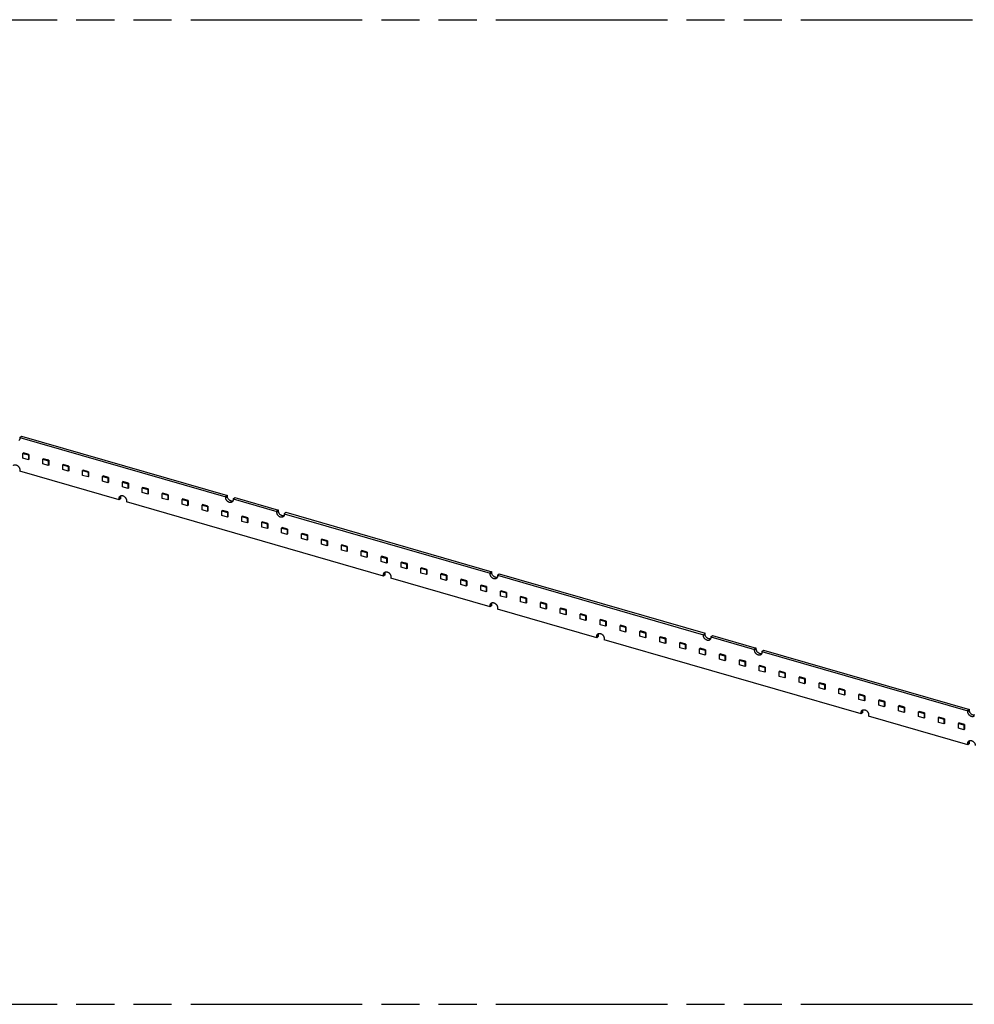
# Model space of a CAD drawing. Header units: millimetres. Extents: x 0 to 210, y 0 to 297.
# Tile 32 of 52: x 88 to 136, y 208 to 258. Entities that reach past the tile are written whole.
import ezdxf

# ---------------------------------------------------------------- set-up
doc = ezdxf.new("R2010")
doc.units = ezdxf.units.MM
doc.header["$LTSCALE"] = 19.36
doc.linetypes.add('PHANTOM', pattern=[0.8, 0.45, -0.05, 0.1, -0.05, 0.1, -0.05])
doc.layers.get('0').update_dxf_attribs({"linetype": 'CONTINUOUS'})
doc.layers.add('DEFAULT_3', color=7, linetype='PHANTOM')

msp = doc.modelspace()

# ---------------------------------------------------------------- linework, layer by layer
at = {"color": 7, "linetype": 'Continuous'}
for p, q in [((87.91907, 236.4677), (88.00157, 236.53914)), ((88.00157, 236.53914), (98.45448, 233.52165)), ((87.91907, 236.4677), (87.91907, 236.4244)), ((87.91907, 236.4677), (98.37198, 233.4502)), ((88.10102, 235.67905), (88.07502, 235.65654)), ((88.07502, 235.41405), (88.07502, 235.65654)), ((88.07502, 235.65654), (88.35215, 235.57654)), ((88.37815, 235.59905), (88.10102, 235.67905)), ((88.37815, 235.59905), (88.35215, 235.57654)), ((88.35215, 235.57654), (88.35215, 235.33405)), ((88.37815, 235.59905), (88.37815, 235.35657)), ((88.35215, 235.33405), (88.07502, 235.41405)), ((88.37815, 235.35657), (88.35215, 235.33405)), ((89.11138, 235.38739), (89.08538, 235.36487)), ((89.08538, 235.12238), (89.08538, 235.36487)), ((89.08538, 235.36487), (89.36251, 235.28487)), ((89.36251, 235.04238), (89.08538, 235.12238)), ((89.38851, 235.30739), (89.11138, 235.38739)), ((89.38851, 235.30739), (89.36251, 235.28487)), ((89.36251, 235.28487), (89.36251, 235.04238)), ((89.38851, 235.0649), (89.36251, 235.04238)), ((89.38851, 235.30739), (89.38851, 235.0649)), ((90.12174, 235.09572), (90.09574, 235.0732)), ((90.09574, 234.83072), (90.09574, 235.0732)), ((90.09574, 235.0732), (90.37287, 234.9932)), ((90.39887, 235.01572), (90.12174, 235.09572)), ((90.39887, 235.01572), (90.37287, 234.9932)), ((90.39887, 235.01572), (90.39887, 234.77323)), ((87.91907, 234.83091), (87.91907, 234.75297)), ((92.95932, 233.29797), (87.91907, 234.75297)), ((90.37287, 234.75072), (90.09574, 234.83072)), ((90.37287, 234.9932), (90.37287, 234.75072)), ((90.39887, 234.77323), (90.37287, 234.75072)), ((91.13211, 234.80405), (91.10611, 234.78154)), ((91.10611, 234.53905), (91.10611, 234.78154)), ((91.10611, 234.78154), (91.38324, 234.70154)), ((91.38324, 234.45905), (91.10611, 234.53905)), ((91.40924, 234.72405), (91.13211, 234.80405)), ((91.40924, 234.72405), (91.38324, 234.70154)), ((91.38324, 234.70154), (91.38324, 234.45905)), ((91.40924, 234.72405), (91.40924, 234.48157)), ((92.14247, 234.51239), (92.11647, 234.48987)), ((92.4196, 234.43239), (92.14247, 234.51239)), ((91.40924, 234.48157), (91.38324, 234.45905)), ((92.11647, 234.24738), (92.11647, 234.48987)), ((92.11647, 234.48987), (92.3936, 234.40987)), ((92.3936, 234.16738), (92.11647, 234.24738)), ((92.4196, 234.43239), (92.3936, 234.40987)), ((92.3936, 234.40987), (92.3936, 234.16738)), ((92.4196, 234.1899), (92.3936, 234.16738)), ((92.4196, 234.43239), (92.4196, 234.1899)), ((93.15283, 234.22072), (93.12683, 234.1982)), ((93.12683, 233.95572), (93.12683, 234.1982)), ((93.12683, 234.1982), (93.40396, 234.1182)), ((93.42996, 234.14072), (93.15283, 234.22072)), ((93.42996, 234.14072), (93.40396, 234.1182)), ((93.40396, 234.1182), (93.40396, 233.87572)), ((93.42996, 234.14072), (93.42996, 233.89823)), ((93.40396, 233.87572), (93.12683, 233.95572)), ((93.42996, 233.89823), (93.40396, 233.87572)), ((94.1632, 233.92905), (94.1372, 233.90654)), ((94.1372, 233.66405), (94.1372, 233.90654)), ((94.1372, 233.90654), (94.41433, 233.82654)), ((94.41433, 233.58405), (94.1372, 233.66405)), ((94.44033, 233.84905), (94.1632, 233.92905)), ((94.44033, 233.84905), (94.41433, 233.82654)), ((94.41433, 233.82654), (94.41433, 233.58405)), ((94.44033, 233.60657), (94.41433, 233.58405)), ((94.44033, 233.84905), (94.44033, 233.60657)), ((95.17356, 233.63739), (95.14756, 233.61487)), ((95.14756, 233.37238), (95.14756, 233.61487)), ((95.14756, 233.61487), (95.42469, 233.53487)), ((95.45069, 233.55739), (95.17356, 233.63739)), ((95.45069, 233.55739), (95.42469, 233.53487)), ((95.42469, 233.53487), (95.42469, 233.29238)), ((95.45069, 233.55739), (95.45069, 233.3149)), ((98.45448, 233.52165), (98.37198, 233.4502)), ((98.45448, 233.47835), (98.45448, 233.52165)), ((92.95932, 233.29797), (92.95932, 233.37592)), ((93.04182, 233.36942), (92.95932, 233.29797)), ((93.04182, 233.36942), (93.04182, 233.44736)), ((93.33172, 233.26842), (93.33172, 233.19047)), ((106.38284, 229.42294), (93.33172, 233.19047)), ((95.42469, 233.29238), (95.14756, 233.37238)), ((95.45069, 233.3149), (95.42469, 233.29238)), ((96.18392, 233.34572), (96.15792, 233.3232)), ((96.15792, 233.08072), (96.15792, 233.3232)), ((96.15792, 233.3232), (96.43505, 233.2432)), ((96.43505, 233.00072), (96.15792, 233.08072)), ((96.46105, 233.26572), (96.18392, 233.34572)), ((96.46105, 233.26572), (96.43505, 233.2432)), ((96.43505, 233.2432), (96.43505, 233.00072)), ((96.46105, 233.02323), (96.43505, 233.00072)), ((96.46105, 233.26572), (96.46105, 233.02323)), ((97.19429, 233.05405), (97.16829, 233.03154)), ((97.16829, 232.78905), (97.16829, 233.03154)), ((97.16829, 233.03154), (97.44542, 232.95154)), ((97.47142, 232.97405), (97.19429, 233.05405)), ((98.37198, 233.4069), (98.37198, 233.4502)), ((98.74437, 233.3427), (98.82687, 233.41415)), ((98.74437, 233.3427), (98.74437, 233.2994)), ((98.74437, 233.3427), (100.97019, 232.70016)), ((98.82687, 233.41415), (101.05269, 232.77161)), ((97.44542, 232.70905), (97.16829, 232.78905)), ((97.47142, 232.97405), (97.44542, 232.95154)), ((97.44542, 232.95154), (97.44542, 232.70905)), ((97.47142, 232.73157), (97.44542, 232.70905)), ((97.47142, 232.97405), (97.47142, 232.73157)), ((98.20465, 232.76239), (98.17865, 232.73987)), ((98.17865, 232.49738), (98.17865, 232.73987)), ((98.17865, 232.73987), (98.45578, 232.65987)), ((98.48178, 232.68239), (98.20465, 232.76239)), ((98.48178, 232.68239), (98.45578, 232.65987)), ((98.45578, 232.65987), (98.45578, 232.41738)), ((98.48178, 232.68239), (98.48178, 232.4399)), ((101.05269, 232.77161), (100.97019, 232.70016)), ((100.97019, 232.65686), (100.97019, 232.70016)), ((101.05269, 232.72831), (101.05269, 232.77161)), ((101.34258, 232.59266), (101.42508, 232.66411)), ((101.34258, 232.59266), (101.34258, 232.54936)), ((101.34258, 232.59266), (111.79549, 229.57517)), ((101.42508, 232.66411), (111.87799, 229.64662)), ((98.45578, 232.41738), (98.17865, 232.49738)), ((98.48178, 232.4399), (98.45578, 232.41738)), ((99.21501, 232.47072), (99.18901, 232.4482)), ((99.18901, 232.20572), (99.18901, 232.4482)), ((99.18901, 232.4482), (99.46614, 232.3682)), ((99.46614, 232.12572), (99.18901, 232.20572)), ((99.49214, 232.39072), (99.21501, 232.47072)), ((99.49214, 232.39072), (99.46614, 232.3682)), ((99.46614, 232.3682), (99.46614, 232.12572)), ((99.49214, 232.14823), (99.46614, 232.12572)), ((99.49214, 232.39072), (99.49214, 232.14823)), ((100.22538, 232.17905), (100.19938, 232.15654)), ((100.19938, 231.91405), (100.19938, 232.15654)), ((100.19938, 232.15654), (100.4765, 232.07654)), ((100.5025, 232.09905), (100.22538, 232.17905)), ((100.5025, 232.09905), (100.4765, 232.07654)), ((100.4765, 232.07654), (100.4765, 231.83405)), ((100.5025, 232.09905), (100.5025, 231.85657)), ((100.4765, 231.83405), (100.19938, 231.91405)), ((100.5025, 231.85657), (100.4765, 231.83405)), ((101.23574, 231.88739), (101.20974, 231.86487)), ((101.20974, 231.86487), (101.48687, 231.78487)), ((101.20974, 231.62238), (101.20974, 231.86487)), ((101.48687, 231.54238), (101.20974, 231.62238)), ((101.51287, 231.80739), (101.23574, 231.88739)), ((101.51287, 231.80739), (101.48687, 231.78487)), ((101.48687, 231.78487), (101.48687, 231.54238)), ((101.51287, 231.5649), (101.48687, 231.54238)), ((101.51287, 231.80739), (101.51287, 231.5649)), ((102.2461, 231.59572), (102.2201, 231.5732)), ((102.2201, 231.5732), (102.49723, 231.4932)), ((102.2201, 231.33072), (102.2201, 231.5732)), ((102.52323, 231.51572), (102.2461, 231.59572)), ((102.52323, 231.51572), (102.49723, 231.4932)), ((102.52323, 231.51572), (102.52323, 231.27323)), ((102.49723, 231.25072), (102.2201, 231.33072)), ((102.49723, 231.4932), (102.49723, 231.25072)), ((102.52323, 231.27323), (102.49723, 231.25072)), ((103.25647, 231.30405), (103.23047, 231.28154)), ((103.23047, 231.28154), (103.50759, 231.20154)), ((103.23047, 231.03905), (103.23047, 231.28154)), ((103.50759, 230.95905), (103.23047, 231.03905)), ((103.53359, 231.22405), (103.25647, 231.30405)), ((103.53359, 231.22405), (103.50759, 231.20154)), ((103.50759, 231.20154), (103.50759, 230.95905)), ((103.53359, 231.22405), (103.53359, 230.98157)), ((104.26683, 231.01239), (104.24083, 230.98987)), ((104.54396, 230.93239), (104.26683, 231.01239)), ((103.53359, 230.98157), (103.50759, 230.95905)), ((104.24083, 230.98987), (104.51796, 230.90987)), ((104.24083, 230.74738), (104.24083, 230.98987)), ((104.51796, 230.66738), (104.24083, 230.74738)), ((104.54396, 230.93239), (104.51796, 230.90987)), ((104.51796, 230.90987), (104.51796, 230.66738)), ((104.54396, 230.6899), (104.51796, 230.66738)), ((104.54396, 230.93239), (104.54396, 230.6899)), ((105.27719, 230.72072), (105.25119, 230.6982)), ((105.25119, 230.6982), (105.52832, 230.6182)), ((105.25119, 230.45572), (105.25119, 230.6982)), ((105.55432, 230.64072), (105.27719, 230.72072)), ((105.55432, 230.64072), (105.52832, 230.6182)), ((105.52832, 230.6182), (105.52832, 230.37572)), ((105.55432, 230.64072), (105.55432, 230.39823)), ((105.52832, 230.37572), (105.25119, 230.45572)), ((105.55432, 230.39823), (105.52832, 230.37572)), ((106.28756, 230.42905), (106.26156, 230.40654)), ((106.26156, 230.40654), (106.53868, 230.32654)), ((106.26156, 230.16405), (106.26156, 230.40654)), ((106.53868, 230.08405), (106.26156, 230.16405)), ((106.56468, 230.34905), (106.28756, 230.42905)), ((106.56468, 230.34905), (106.53868, 230.32654)), ((106.53868, 230.32654), (106.53868, 230.08405)), ((106.56468, 230.10657), (106.53868, 230.08405)), ((106.56468, 230.34905), (106.56468, 230.10657)), ((107.29792, 230.13739), (107.27192, 230.11487)), ((107.27192, 230.11487), (107.54905, 230.03487)), ((107.27192, 229.87238), (107.27192, 230.11487)), ((107.57505, 230.05739), (107.29792, 230.13739)), ((107.57505, 230.05739), (107.54905, 230.03487)), ((107.54905, 230.03487), (107.54905, 229.79238)), ((107.57505, 230.05739), (107.57505, 229.8149)), ((106.38284, 229.42294), (106.38284, 229.50088)), ((106.46534, 229.49439), (106.46534, 229.57233)), ((107.54905, 229.79238), (107.27192, 229.87238)), ((107.57505, 229.8149), (107.54905, 229.79238)), ((108.30828, 229.84572), (108.28228, 229.8232)), ((108.28228, 229.8232), (108.55941, 229.7432)), ((108.28228, 229.58072), (108.28228, 229.8232)), ((108.55941, 229.50072), (108.28228, 229.58072)), ((108.58541, 229.76572), (108.30828, 229.84572)), ((108.58541, 229.76572), (108.55941, 229.7432)), ((108.55941, 229.7432), (108.55941, 229.50072)), ((108.58541, 229.52323), (108.55941, 229.50072)), ((108.58541, 229.76572), (108.58541, 229.52323)), ((109.31865, 229.55405), (109.29265, 229.53154)), ((109.29265, 229.53154), (109.56977, 229.45154)), ((109.29265, 229.28905), (109.29265, 229.53154)), ((109.59577, 229.47405), (109.31865, 229.55405)), ((111.87799, 229.64662), (111.79549, 229.57517)), ((111.79549, 229.53187), (111.79549, 229.57517)), ((111.87799, 229.60331), (111.87799, 229.64662)), ((112.16788, 229.46767), (112.25038, 229.53912)), ((112.25038, 229.53912), (122.70328, 226.52162)), ((106.46534, 229.49439), (106.38284, 229.42294)), ((106.75523, 229.39338), (106.75523, 229.31544)), ((111.79549, 227.86044), (106.75523, 229.31544)), ((109.56977, 229.20905), (109.29265, 229.28905)), ((109.59577, 229.47405), (109.56977, 229.45154)), ((109.56977, 229.45154), (109.56977, 229.20905)), ((109.59577, 229.23157), (109.56977, 229.20905)), ((109.59577, 229.47405), (109.59577, 229.23157)), ((110.32901, 229.26239), (110.30301, 229.23987)), ((110.30301, 229.23987), (110.58014, 229.15987)), ((110.30301, 228.99738), (110.30301, 229.23987)), ((110.60614, 229.18239), (110.32901, 229.26239)), ((110.60614, 229.18239), (110.58014, 229.15987)), ((110.58014, 229.15987), (110.58014, 228.91738)), ((110.60614, 229.18239), (110.60614, 228.9399)), ((112.16788, 229.46767), (122.62078, 226.45018)), ((112.16788, 229.46767), (112.16788, 229.42437)), ((110.58014, 228.91738), (110.30301, 228.99738)), ((110.60614, 228.9399), (110.58014, 228.91738)), ((111.33937, 228.97072), (111.31337, 228.9482)), ((111.31337, 228.9482), (111.5905, 228.8682)), ((111.31337, 228.70572), (111.31337, 228.9482)), ((111.5905, 228.62572), (111.31337, 228.70572)), ((111.6165, 228.89072), (111.33937, 228.97072)), ((111.6165, 228.89072), (111.5905, 228.8682)), ((111.5905, 228.8682), (111.5905, 228.62572)), ((111.6165, 228.64823), (111.5905, 228.62572)), ((111.6165, 228.89072), (111.6165, 228.64823)), ((112.34974, 228.67905), (112.32374, 228.65654)), ((112.32374, 228.65654), (112.60086, 228.57654)), ((112.32374, 228.41405), (112.32374, 228.65654)), ((112.62686, 228.59905), (112.34974, 228.67905)), ((112.62686, 228.59905), (112.60086, 228.57654)), ((112.60086, 228.57654), (112.60086, 228.33405)), ((112.62686, 228.59905), (112.62686, 228.35657)), ((111.87799, 227.93189), (111.87799, 228.00983)), ((112.60086, 228.33405), (112.32374, 228.41405)), ((112.62686, 228.35657), (112.60086, 228.33405)), ((113.3601, 228.38739), (113.3341, 228.36487)), ((113.3341, 228.36487), (113.61123, 228.28487)), ((113.3341, 228.12238), (113.3341, 228.36487)), ((113.61123, 228.04238), (113.3341, 228.12238)), ((113.63723, 228.30739), (113.3601, 228.38739)), ((113.63723, 228.30739), (113.61123, 228.28487)), ((113.61123, 228.28487), (113.61123, 228.04238)), ((113.63723, 228.0649), (113.61123, 228.04238)), ((113.63723, 228.30739), (113.63723, 228.0649)), ((114.37046, 228.09572), (114.34446, 228.0732)), ((114.34446, 228.0732), (114.62159, 227.9932)), ((114.34446, 227.83071), (114.34446, 228.0732)), ((114.64759, 228.01572), (114.37046, 228.09572)), ((114.64759, 228.01572), (114.62159, 227.9932)), ((114.64759, 228.01572), (114.64759, 227.77323)), ((111.79549, 227.86044), (111.79549, 227.93838)), ((111.87799, 227.93189), (111.79549, 227.86044)), ((112.16788, 227.83088), (112.16788, 227.75294)), ((117.20813, 226.29794), (112.16788, 227.75294)), ((114.62159, 227.75071), (114.34446, 227.83071)), ((114.62159, 227.9932), (114.62159, 227.75071)), ((114.64759, 227.77323), (114.62159, 227.75071)), ((115.38083, 227.80405), (115.35483, 227.78154)), ((115.35483, 227.78154), (115.63195, 227.70154)), ((115.35483, 227.53905), (115.35483, 227.78154)), ((115.63195, 227.45905), (115.35483, 227.53905)), ((115.65795, 227.72405), (115.38083, 227.80405)), ((115.65795, 227.72405), (115.63195, 227.70154)), ((115.63195, 227.70154), (115.63195, 227.45905)), ((115.65795, 227.72405), (115.65795, 227.48156)), ((116.39119, 227.51239), (116.36519, 227.48987)), ((116.66832, 227.43239), (116.39119, 227.51239)), ((115.65795, 227.48156), (115.63195, 227.45905)), ((116.36519, 227.48987), (116.64232, 227.40987)), ((116.36519, 227.24738), (116.36519, 227.48987)), ((116.64232, 227.16738), (116.36519, 227.24738)), ((116.66832, 227.43239), (116.64232, 227.40987)), ((116.64232, 227.40987), (116.64232, 227.16738)), ((116.66832, 227.1899), (116.64232, 227.16738)), ((116.66832, 227.43239), (116.66832, 227.1899)), ((117.40155, 227.22072), (117.37555, 227.1982)), ((117.37555, 227.1982), (117.65268, 227.1182)), ((117.37555, 226.95571), (117.37555, 227.1982)), ((117.67868, 227.14072), (117.40155, 227.22072)), ((117.67868, 227.14072), (117.65268, 227.1182)), ((117.65268, 227.1182), (117.65268, 226.87571)), ((117.67868, 227.14072), (117.67868, 226.89823)), ((117.65268, 226.87571), (117.37555, 226.95571)), ((117.67868, 226.89823), (117.65268, 226.87571)), ((118.41192, 226.92905), (118.38592, 226.90653)), ((118.38592, 226.90653), (118.66304, 226.82653)), ((118.38592, 226.66405), (118.38592, 226.90653)), ((118.66304, 226.58405), (118.38592, 226.66405)), ((118.68904, 226.84905), (118.41192, 226.92905)), ((118.68904, 226.84905), (118.66304, 226.82653)), ((118.66304, 226.82653), (118.66304, 226.58405)), ((118.68904, 226.60656), (118.66304, 226.58405)), ((118.68904, 226.84905), (118.68904, 226.60656)), ((119.42228, 226.63738), (119.39628, 226.61487)), ((119.39628, 226.61487), (119.67341, 226.53487)), ((119.39628, 226.37238), (119.39628, 226.61487)), ((119.69941, 226.55738), (119.42228, 226.63738)), ((119.69941, 226.55738), (119.67341, 226.53487)), ((119.67341, 226.53487), (119.67341, 226.29238)), ((119.69941, 226.55738), (119.69941, 226.3149)), ((122.70328, 226.52162), (122.62078, 226.45018)), ((122.70328, 226.47832), (122.70328, 226.52162)), ((117.20813, 226.29794), (117.20813, 226.37589)), ((117.29063, 226.36939), (117.20813, 226.29794)), ((117.29063, 226.36939), (117.29063, 226.44733)), ((117.58053, 226.26839), (117.58053, 226.19044)), ((130.6315, 222.42295), (117.58053, 226.19044)), ((119.67341, 226.29238), (119.39628, 226.37238)), ((119.69941, 226.3149), (119.67341, 226.29238)), ((120.43264, 226.34572), (120.40664, 226.3232)), ((120.40664, 226.3232), (120.68377, 226.2432)), ((120.40664, 226.08071), (120.40664, 226.3232)), ((120.68377, 226.00071), (120.40664, 226.08071)), ((120.70977, 226.26572), (120.43264, 226.34572)), ((120.70977, 226.26572), (120.68377, 226.2432)), ((120.68377, 226.2432), (120.68377, 226.00071)), ((120.70977, 226.02323), (120.68377, 226.00071)), ((120.70977, 226.26572), (120.70977, 226.02323)), ((121.44301, 226.05405), (121.41701, 226.03153)), ((121.41701, 226.03153), (121.69413, 225.95153)), ((121.41701, 225.78905), (121.41701, 226.03153)), ((121.72013, 225.97405), (121.44301, 226.05405)), ((122.62078, 226.40688), (122.62078, 226.45018)), ((122.99317, 226.34268), (123.07567, 226.41412)), ((122.99317, 226.34268), (125.21885, 225.70018)), ((122.99317, 226.34268), (122.99317, 226.29938)), ((123.07567, 226.41412), (125.30135, 225.77162)), ((121.69413, 225.70905), (121.41701, 225.78905)), ((121.72013, 225.97405), (121.69413, 225.95153)), ((121.69413, 225.95153), (121.69413, 225.70905)), ((121.72013, 225.73156), (121.69413, 225.70905)), ((121.72013, 225.97405), (121.72013, 225.73156)), ((122.45337, 225.76238), (122.42737, 225.73987)), ((122.42737, 225.73987), (122.7045, 225.65987)), ((122.42737, 225.49738), (122.42737, 225.73987)), ((122.7305, 225.68238), (122.45337, 225.76238)), ((122.7305, 225.68238), (122.7045, 225.65987)), ((122.7045, 225.65987), (122.7045, 225.41738)), ((122.7305, 225.68238), (122.7305, 225.4399)), ((125.30135, 225.77162), (125.21885, 225.70018)), ((125.21885, 225.65688), (125.21885, 225.70018)), ((125.30135, 225.72832), (125.30135, 225.77162)), ((125.59124, 225.59268), (125.67374, 225.66412)), ((125.59124, 225.59268), (136.04415, 222.57518)), ((125.59124, 225.59268), (125.59124, 225.54938)), ((125.67374, 225.66412), (136.12665, 222.64663)), ((122.7045, 225.41738), (122.42737, 225.49738)), ((122.7305, 225.4399), (122.7045, 225.41738)), ((123.46373, 225.47072), (123.43773, 225.4482)), ((123.43773, 225.4482), (123.71486, 225.3682)), ((123.43773, 225.20571), (123.43773, 225.4482)), ((123.71486, 225.12571), (123.43773, 225.20571)), ((123.74086, 225.39072), (123.46373, 225.47072)), ((123.74086, 225.39072), (123.71486, 225.3682)), ((123.71486, 225.3682), (123.71486, 225.12571)), ((123.74086, 225.14823), (123.71486, 225.12571)), ((123.74086, 225.39072), (123.74086, 225.14823)), ((124.47409, 225.17905), (124.44809, 225.15653)), ((124.44809, 225.15653), (124.72522, 225.07653)), ((124.44809, 224.91405), (124.44809, 225.15653)), ((124.75122, 225.09905), (124.47409, 225.17905)), ((124.75122, 225.09905), (124.72522, 225.07653)), ((124.72522, 225.07653), (124.72522, 224.83405)), ((124.75122, 225.09905), (124.75122, 224.85656)), ((124.72522, 224.83405), (124.44809, 224.91405)), ((124.75122, 224.85656), (124.72522, 224.83405)), ((125.48446, 224.88738), (125.45846, 224.86487)), ((125.45846, 224.86487), (125.73559, 224.78487)), ((125.45846, 224.62238), (125.45846, 224.86487)), ((125.73559, 224.54238), (125.45846, 224.62238)), ((125.76159, 224.80738), (125.48446, 224.88738)), ((125.76159, 224.80738), (125.73559, 224.78487)), ((125.73559, 224.78487), (125.73559, 224.54238)), ((125.76159, 224.5649), (125.73559, 224.54238)), ((125.76159, 224.80738), (125.76159, 224.5649)), ((126.49482, 224.59572), (126.46882, 224.5732)), ((126.46882, 224.5732), (126.74595, 224.4932)), ((126.46882, 224.33071), (126.46882, 224.5732)), ((126.77195, 224.51572), (126.49482, 224.59572)), ((126.77195, 224.51572), (126.74595, 224.4932)), ((126.77195, 224.51572), (126.77195, 224.27323)), ((126.74595, 224.25071), (126.46882, 224.33071)), ((126.74595, 224.4932), (126.74595, 224.25071)), ((126.77195, 224.27323), (126.74595, 224.25071)), ((127.50518, 224.30405), (127.47918, 224.28153)), ((127.47918, 224.28153), (127.75631, 224.20153)), ((127.47918, 224.03905), (127.47918, 224.28153)), ((127.75631, 223.95905), (127.47918, 224.03905)), ((127.78231, 224.22405), (127.50518, 224.30405)), ((127.78231, 224.22405), (127.75631, 224.20153)), ((127.75631, 224.20153), (127.75631, 223.95905)), ((127.78231, 224.22405), (127.78231, 223.98156)), ((128.51555, 224.01238), (128.48955, 223.98987)), ((128.79268, 223.93238), (128.51555, 224.01238)), ((127.78231, 223.98156), (127.75631, 223.95905)), ((128.48955, 223.98987), (128.76668, 223.90987)), ((128.48955, 223.74738), (128.48955, 223.98987)), ((128.76668, 223.66738), (128.48955, 223.74738)), ((128.79268, 223.93238), (128.76668, 223.90987)), ((128.76668, 223.90987), (128.76668, 223.66738)), ((128.79268, 223.6899), (128.76668, 223.66738)), ((128.79268, 223.93238), (128.79268, 223.6899)), ((129.52591, 223.72072), (129.49991, 223.6982)), ((129.49991, 223.6982), (129.77704, 223.6182)), ((129.49991, 223.45571), (129.49991, 223.6982)), ((129.80304, 223.64072), (129.52591, 223.72072)), ((129.80304, 223.64072), (129.77704, 223.6182)), ((129.77704, 223.6182), (129.77704, 223.37571)), ((129.80304, 223.64072), (129.80304, 223.39823)), ((129.77704, 223.37571), (129.49991, 223.45571)), ((129.80304, 223.39823), (129.77704, 223.37571)), ((130.53627, 223.42905), (130.51027, 223.40653)), ((130.51027, 223.40653), (130.7874, 223.32653)), ((130.51027, 223.16405), (130.51027, 223.40653)), ((130.7874, 223.08405), (130.51027, 223.16405)), ((130.8134, 223.34905), (130.53627, 223.42905)), ((130.8134, 223.34905), (130.7874, 223.32653)), ((130.7874, 223.32653), (130.7874, 223.08405)), ((130.8134, 223.10656), (130.7874, 223.08405)), ((130.8134, 223.34905), (130.8134, 223.10656)), ((131.54664, 223.13738), (131.52064, 223.11487)), ((131.52064, 223.11487), (131.79777, 223.03487)), ((131.52064, 222.87238), (131.52064, 223.11487)), ((131.82377, 223.05738), (131.54664, 223.13738)), ((131.82377, 223.05738), (131.79777, 223.03487)), ((131.79777, 223.03487), (131.79777, 222.79238)), ((131.82377, 223.05738), (131.82377, 222.8149)), ((130.6315, 222.42295), (130.6315, 222.5009)), ((130.714, 222.4944), (130.714, 222.57234)), ((131.79777, 222.79238), (131.52064, 222.87238)), ((131.82377, 222.8149), (131.79777, 222.79238)), ((132.557, 222.84572), (132.531, 222.8232)), ((132.531, 222.8232), (132.80813, 222.7432)), ((132.531, 222.58071), (132.531, 222.8232)), ((132.80813, 222.50071), (132.531, 222.58071)), ((132.83413, 222.76572), (132.557, 222.84572)), ((132.83413, 222.76572), (132.80813, 222.7432)), ((132.80813, 222.7432), (132.80813, 222.50071)), ((132.83413, 222.52323), (132.80813, 222.50071)), ((132.83413, 222.76572), (132.83413, 222.52323)), ((133.56736, 222.55405), (133.54136, 222.53153)), ((133.54136, 222.53153), (133.81849, 222.45153)), ((133.54136, 222.28905), (133.54136, 222.53153)), ((133.84449, 222.47405), (133.56736, 222.55405)), ((136.12665, 222.64663), (136.04415, 222.57518)), ((136.04415, 222.53188), (136.04415, 222.57518)), ((136.12665, 222.60333), (136.12665, 222.64663)), ((130.714, 222.4944), (130.6315, 222.42295)), ((131.00389, 222.3934), (131.00389, 222.31545)), ((136.04415, 220.86045), (131.00389, 222.31545)), ((133.81849, 222.20905), (133.54136, 222.28905)), ((133.84449, 222.47405), (133.81849, 222.45153)), ((133.81849, 222.45153), (133.81849, 222.20905)), ((133.84449, 222.23156), (133.81849, 222.20905)), ((133.84449, 222.47405), (133.84449, 222.23156)), ((134.55173, 222.23987), (134.57773, 222.26238)), ((134.55173, 222.23987), (134.82886, 222.15987)), ((134.55173, 221.99738), (134.55173, 222.23987)), ((134.85486, 222.18238), (134.57773, 222.26238)), ((134.82886, 222.15987), (134.85486, 222.18238)), ((134.82886, 222.15987), (134.82886, 221.91738)), ((134.85486, 222.18238), (134.85486, 221.9399)), ((134.82886, 221.91738), (134.55173, 221.99738)), ((134.85486, 221.9399), (134.82886, 221.91738)), ((135.58809, 221.97072), (135.56209, 221.9482)), ((135.56209, 221.9482), (135.83922, 221.8682)), ((135.56209, 221.70571), (135.56209, 221.9482)), ((135.83922, 221.62571), (135.56209, 221.70571)), ((135.86522, 221.89072), (135.58809, 221.97072)), ((135.86522, 221.89072), (135.83922, 221.8682)), ((135.83922, 221.8682), (135.83922, 221.62571)), ((135.86522, 221.64823), (135.83922, 221.62571)), ((135.86522, 221.89072), (135.86522, 221.64823)), ((136.12665, 220.9319), (136.12665, 221.00984)), ((136.04415, 220.86045), (136.04415, 220.9384)), ((136.12665, 220.9319), (136.04415, 220.86045))]:
    msp.add_line(p, q, dxfattribs=at)
at = {"color": 9, "linetype": 'Continuous'}
for p, q in [((92.95932, 233.37592), (93.04182, 233.44736)), ((98.45448, 233.47835), (98.37198, 233.4069)), ((101.05269, 232.72831), (100.97019, 232.65686)), ((106.38284, 229.50088), (106.46534, 229.57233)), ((111.87799, 229.60331), (111.79549, 229.53187)), ((111.79549, 227.93838), (111.87799, 228.00983)), ((117.20813, 226.37589), (117.29063, 226.44733)), ((122.70328, 226.47832), (122.62078, 226.40688)), ((125.30135, 225.72832), (125.21885, 225.65688)), ((130.6315, 222.5009), (130.714, 222.57234)), ((136.12665, 222.60333), (136.04415, 222.53188)), ((136.04415, 220.9384), (136.12665, 221.00984))]:
    msp.add_line(p, q, dxfattribs=at)
at = {"color": 7, "linetype": 'Continuous'}
for points, knots in [([(87.91907, 236.4244), (87.91907, 236.41362), (87.91724, 236.39253), (87.90852, 236.3627), (87.8941, 236.33647), (87.88089, 236.32191), (87.87363, 236.31562)], [0, 0, 0, 0, 0.26630094, 0.51954194, 0.76258233, 1, 1, 1, 1]), ([(87.59212, 235.04719), (87.5983, 235.05253), (87.61189, 235.06207), (87.63499, 235.07215), (87.6603, 235.07786), (87.68722, 235.07909), (87.71513, 235.07585), (87.74339, 235.06824), (87.77138, 235.05644), (87.80782, 235.03533), (87.84073, 235.0073), (87.86845, 234.97418), (87.88626, 234.94718), (87.89828, 234.92334), (87.90596, 234.90381), (87.91222, 234.88442), (87.91755, 234.86017), (87.91907, 234.84053), (87.91907, 234.83091)], [0, 0, 0, 0, 0.05191651, 0.1047334, 0.15922666, 0.21595903, 0.27524005, 0.33712205, 0.40142609, 0.46778282, 0.60426469, 0.67332451, 0.74193602, 0.80943671, 0.84259619, 0.87526593, 0.93888162, 1, 1, 1, 1]), ([(93.00477, 233.48469), (93.01094, 233.49004), (93.02454, 233.49958), (93.04763, 233.50966), (93.07295, 233.51537), (93.09987, 233.5166), (93.12777, 233.51336), (93.15604, 233.50574), (93.18403, 233.49395), (93.22046, 233.47283), (93.25338, 233.44481), (93.2811, 233.41169), (93.29891, 233.38468), (93.31092, 233.36084), (93.3186, 233.34132), (93.32487, 233.32193), (93.3302, 233.29767), (93.33172, 233.27803), (93.33172, 233.26842)], [0, 0, 0, 0, 0.05191651, 0.10473339, 0.15922664, 0.21595902, 0.27524003, 0.33712203, 0.40142607, 0.46778279, 0.60426465, 0.67332447, 0.74193598, 0.80943667, 0.84259614, 0.87526589, 0.93888162, 1, 1, 1, 1]), ([(93.04182, 233.44736), (93.04182, 233.45848), (93.04377, 233.48022), (93.05012, 233.50115), (93.05432, 233.51083)], [0, 0, 0, 0, 0.51293168, 1, 1, 1, 1]), ([(92.95932, 233.37592), (92.95932, 233.38669), (92.96115, 233.40778), (92.96988, 233.43761), (92.98429, 233.46384), (92.9975, 233.4784), (93.00477, 233.48469)], [0, 0, 0, 0, 0.26630096, 0.51954201, 0.76258234, 1, 1, 1, 1]), ([(98.69893, 233.19063), (98.69275, 233.18528), (98.67916, 233.17574), (98.65606, 233.16566), (98.63075, 233.15995), (98.60383, 233.15872), (98.57592, 233.16196), (98.54766, 233.16957), (98.51967, 233.18137), (98.48323, 233.20248), (98.45032, 233.23051), (98.4226, 233.26363), (98.40478, 233.29063), (98.39277, 233.31447), (98.38509, 233.334), (98.37589, 233.36247), (98.37198, 233.38733), (98.37198, 233.4069)], [0, 0, 0, 0, 0.05193226, 0.10476517, 0.15927497, 0.21602456, 0.27532355, 0.33722433, 0.40154788, 0.46792472, 0.604448, 0.67352878, 0.74216111, 0.8096823, 0.84285184, 0.87553149, 1, 1, 1, 1]), ([(98.73187, 233.23594), (98.72472, 233.23398), (98.70982, 233.23119), (98.6867, 233.23035), (98.66282, 233.2328), (98.63003, 233.2405), (98.59793, 233.2545), (98.56789, 233.27366), (98.53895, 233.29654), (98.50711, 233.33047), (98.48247, 233.36973), (98.46813, 233.40306), (98.45792, 233.43605), (98.45448, 233.46164), (98.45448, 233.47835)], [0, 0, 0, 0, 0.0535309, 0.10898213, 0.16656597, 0.22633382, 0.35171733, 0.41699388, 0.48341871, 0.61770419, 0.75083748, 0.81587661, 0.87930743, 1, 1, 1, 1]), ([(98.74437, 233.2994), (98.74437, 233.28863), (98.74254, 233.26754), (98.73382, 233.23771), (98.7194, 233.21147), (98.70619, 233.19691), (98.69893, 233.19063)], [0, 0, 0, 0, 0.26630113, 0.519542, 0.76258237, 1, 1, 1, 1]), ([(101.29714, 232.44059), (101.29097, 232.43524), (101.27737, 232.4257), (101.25428, 232.41562), (101.22896, 232.40991), (101.20204, 232.40868), (101.17414, 232.41192), (101.14587, 232.41953), (101.11788, 232.43133), (101.08145, 232.45244), (101.04853, 232.48047), (101.02081, 232.51359), (101.003, 232.54059), (100.99099, 232.56443), (100.9833, 232.58396), (100.9741, 232.61243), (100.97019, 232.63729), (100.97019, 232.65686)], [0, 0, 0, 0, 0.05193226, 0.10476517, 0.15927497, 0.21602457, 0.27532356, 0.33722433, 0.40154789, 0.46792474, 0.60444801, 0.67352879, 0.7421611, 0.80968229, 0.84285184, 0.87553149, 1, 1, 1, 1]), ([(101.33008, 232.4859), (101.32293, 232.48394), (101.30803, 232.48115), (101.28491, 232.48031), (101.26104, 232.48276), (101.22825, 232.49046), (101.19615, 232.50446), (101.1661, 232.52362), (101.13716, 232.5465), (101.10532, 232.58043), (101.08069, 232.61969), (101.06634, 232.65302), (101.05613, 232.68601), (101.05269, 232.7116), (101.05269, 232.72831)], [0, 0, 0, 0, 0.05353089, 0.10898213, 0.16656596, 0.22633381, 0.35171733, 0.41699388, 0.4834187, 0.61770418, 0.75083747, 0.8158766, 0.87930743, 1, 1, 1, 1]), ([(101.34258, 232.54936), (101.34258, 232.53859), (101.34075, 232.5175), (101.33203, 232.48767), (101.31761, 232.46143), (101.3044, 232.44687), (101.29714, 232.44059)], [0, 0, 0, 0, 0.26630114, 0.51954201, 0.76258232, 1, 1, 1, 1]), ([(106.38284, 229.50088), (106.38284, 229.51166), (106.38467, 229.53275), (106.39339, 229.56257), (106.40781, 229.58881), (106.42102, 229.60337), (106.42828, 229.60966)], [0, 0, 0, 0, 0.26630107, 0.51954214, 0.76258239, 1, 1, 1, 1]), ([(106.42828, 229.60966), (106.43445, 229.615), (106.44805, 229.62454), (106.47114, 229.63462), (106.49646, 229.64033), (106.52338, 229.64156), (106.55128, 229.63832), (106.57955, 229.63071), (106.60754, 229.61891), (106.64397, 229.5978), (106.67689, 229.56977), (106.70461, 229.53665), (106.72242, 229.50965), (106.73443, 229.48581), (106.74212, 229.46628), (106.74838, 229.44689), (106.75371, 229.42264), (106.75523, 229.403), (106.75523, 229.39338)], [0, 0, 0, 0, 0.0519165, 0.10473339, 0.15922665, 0.21595904, 0.27524005, 0.33712205, 0.4014261, 0.46778282, 0.60426468, 0.6733245, 0.74193602, 0.80943671, 0.84259618, 0.8752659, 0.93888162, 1, 1, 1, 1]), ([(106.46534, 229.57233), (106.46534, 229.58345), (106.46728, 229.60518), (106.47363, 229.62611), (106.47784, 229.63579)], [0, 0, 0, 0, 0.51293173, 1, 1, 1, 1]), ([(112.12244, 229.31559), (112.11626, 229.31025), (112.10267, 229.3007), (112.07957, 229.29063), (112.05426, 229.28492), (112.02734, 229.28369), (111.99943, 229.28693), (111.97117, 229.29454), (111.94318, 229.30634), (111.90675, 229.32745), (111.87383, 229.35548), (111.84611, 229.3886), (111.8283, 229.4156), (111.81628, 229.43944), (111.8086, 229.45897), (111.80234, 229.47835), (111.79701, 229.50261), (111.79549, 229.52225), (111.79549, 229.53187)], [0, 0, 0, 0, 0.05191651, 0.10473339, 0.15922665, 0.21595902, 0.27524002, 0.33712201, 0.40142604, 0.46778275, 0.6042646, 0.67332443, 0.74193595, 0.80943664, 0.84259613, 0.87526588, 0.93888162, 1, 1, 1, 1]), ([(112.15538, 229.3609), (112.14823, 229.35895), (112.13333, 229.35616), (112.11021, 229.35532), (112.08633, 229.35777), (112.05355, 229.36547), (112.02144, 229.37947), (111.9914, 229.39863), (111.96246, 229.42151), (111.93062, 229.45544), (111.90598, 229.49469), (111.89164, 229.52803), (111.88143, 229.56102), (111.87799, 229.5866), (111.87799, 229.60331)], [0, 0, 0, 0, 0.05353091, 0.10898214, 0.16656599, 0.22633384, 0.35171735, 0.4169939, 0.48341872, 0.61770419, 0.75083748, 0.8158766, 0.87930747, 1, 1, 1, 1]), ([(112.16788, 229.42437), (112.16788, 229.41359), (112.16605, 229.3925), (112.15733, 229.36267), (112.14291, 229.33644), (112.1297, 229.32188), (112.12244, 229.31559)], [0, 0, 0, 0, 0.26630109, 0.51954206, 0.76258237, 1, 1, 1, 1]), ([(111.79549, 227.93838), (111.79549, 227.94916), (111.79732, 227.97025), (111.80604, 228.00008), (111.82046, 228.02631), (111.83367, 228.04087), (111.84093, 228.04716)], [0, 0, 0, 0, 0.26630125, 0.51954215, 0.76258245, 1, 1, 1, 1]), ([(111.84093, 228.04716), (111.84711, 228.0525), (111.8607, 228.06205), (111.8838, 228.07213), (111.90911, 228.07783), (111.93603, 228.07906), (111.96394, 228.07582), (111.9922, 228.06821), (112.02019, 228.05641), (112.05663, 228.0353), (112.08954, 228.00727), (112.11726, 227.97415), (112.13507, 227.94715), (112.14709, 227.92331), (112.15477, 227.90378), (112.16103, 227.8844), (112.16636, 227.86014), (112.16788, 227.8405), (112.16788, 227.83088)], [0, 0, 0, 0, 0.05191651, 0.1047334, 0.15922666, 0.21595905, 0.27524007, 0.33712208, 0.40142612, 0.46778285, 0.60426472, 0.67332455, 0.74193606, 0.80943675, 0.84259623, 0.87526596, 0.93888167, 1, 1, 1, 1]), ([(111.87799, 228.00983), (111.87799, 228.02095), (111.87993, 228.04268), (111.88628, 228.06361), (111.89049, 228.07329)], [0, 0, 0, 0, 0.51293209, 1, 1, 1, 1]), ([(117.25358, 226.48466), (117.25975, 226.49001), (117.27335, 226.49955), (117.29644, 226.50963), (117.32176, 226.51534), (117.34868, 226.51657), (117.37658, 226.51333), (117.40485, 226.50572), (117.43284, 226.49392), (117.46927, 226.47281), (117.50219, 226.44478), (117.52991, 226.41166), (117.54772, 226.38465), (117.55973, 226.36082), (117.56741, 226.34129), (117.57368, 226.3219), (117.57901, 226.29764), (117.58053, 226.278), (117.58053, 226.26839)], [0, 0, 0, 0, 0.0519165, 0.10473339, 0.15922665, 0.21595904, 0.27524004, 0.33712204, 0.40142608, 0.4677828, 0.60426465, 0.67332447, 0.74193598, 0.80943667, 0.84259615, 0.8752659, 0.93888162, 1, 1, 1, 1]), ([(117.29063, 226.44733), (117.29063, 226.45845), (117.29258, 226.48019), (117.29893, 226.50112), (117.30313, 226.5108)], [0, 0, 0, 0, 0.51293169, 1, 1, 1, 1]), ([(117.20813, 226.37589), (117.20813, 226.38666), (117.20996, 226.40775), (117.21869, 226.43758), (117.2331, 226.46382), (117.24631, 226.47837), (117.25358, 226.48466)], [0, 0, 0, 0, 0.26630095, 0.51954199, 0.76258231, 1, 1, 1, 1]), ([(122.94773, 226.1906), (122.94155, 226.18525), (122.92796, 226.17571), (122.90486, 226.16563), (122.87955, 226.15993), (122.85263, 226.15869), (122.82472, 226.16193), (122.79646, 226.16955), (122.76847, 226.18135), (122.73203, 226.20246), (122.69912, 226.23048), (122.6714, 226.26361), (122.65359, 226.29061), (122.64157, 226.31444), (122.63389, 226.33398), (122.62469, 226.36245), (122.62078, 226.3873), (122.62078, 226.40688)], [0, 0, 0, 0, 0.05193226, 0.10476518, 0.15927496, 0.21602456, 0.27532356, 0.33722434, 0.40154789, 0.46792475, 0.60444803, 0.67352881, 0.74216114, 0.80968233, 0.84285189, 0.87553155, 1, 1, 1, 1]), ([(122.98067, 226.23591), (122.97352, 226.23396), (122.95862, 226.23116), (122.9355, 226.23032), (122.91162, 226.23277), (122.87884, 226.24047), (122.84673, 226.25448), (122.81669, 226.27364), (122.78775, 226.29651), (122.75591, 226.33044), (122.73127, 226.3697), (122.71693, 226.40303), (122.70672, 226.43602), (122.70328, 226.46161), (122.70328, 226.47832)], [0, 0, 0, 0, 0.05353089, 0.10898212, 0.16656596, 0.22633381, 0.35171732, 0.41699388, 0.4834187, 0.6177042, 0.75083749, 0.81587665, 0.87930749, 1, 1, 1, 1]), ([(122.99317, 226.29938), (122.99317, 226.2886), (122.99134, 226.26751), (122.98262, 226.23768), (122.9682, 226.21145), (122.95499, 226.19689), (122.94773, 226.1906)], [0, 0, 0, 0, 0.26630111, 0.51954212, 0.76258239, 1, 1, 1, 1]), ([(125.5458, 225.4406), (125.53963, 225.43525), (125.52603, 225.42571), (125.50294, 225.41563), (125.47762, 225.40993), (125.4507, 225.4087), (125.4228, 225.41194), (125.39453, 225.41955), (125.36654, 225.43135), (125.33011, 225.45246), (125.29719, 225.48048), (125.26947, 225.51361), (125.25166, 225.54061), (125.23965, 225.56445), (125.23197, 225.58398), (125.2257, 225.60336), (125.22037, 225.62762), (125.21885, 225.64726), (125.21885, 225.65688)], [0, 0, 0, 0, 0.05191651, 0.10473339, 0.15922664, 0.21595902, 0.27524003, 0.33712203, 0.40142607, 0.46778279, 0.60426464, 0.67332447, 0.74193598, 0.80943667, 0.84259614, 0.87526589, 0.93888162, 1, 1, 1, 1]), ([(125.57874, 225.48591), (125.57159, 225.48396), (125.55669, 225.48116), (125.53357, 225.48032), (125.5097, 225.48277), (125.47691, 225.49047), (125.44481, 225.50448), (125.41476, 225.52364), (125.38583, 225.54651), (125.35398, 225.58044), (125.32935, 225.6197), (125.315, 225.65303), (125.30479, 225.68602), (125.30135, 225.71161), (125.30135, 225.72832)], [0, 0, 0, 0, 0.05353089, 0.10898212, 0.16656596, 0.2263338, 0.35171732, 0.41699388, 0.4834187, 0.61770419, 0.75083749, 0.8158766, 0.87930746, 1, 1, 1, 1]), ([(125.59124, 225.54938), (125.59124, 225.5386), (125.58942, 225.51751), (125.58069, 225.48768), (125.56628, 225.46145), (125.55306, 225.44689), (125.5458, 225.4406)], [0, 0, 0, 0, 0.26630096, 0.51954201, 0.76258234, 1, 1, 1, 1]), ([(130.6315, 222.5009), (130.6315, 222.51167), (130.63333, 222.53276), (130.64205, 222.56259), (130.65647, 222.58882), (130.66968, 222.60338), (130.67694, 222.60967)], [0, 0, 0, 0, 0.26630109, 0.51954207, 0.76258238, 1, 1, 1, 1]), ([(130.67694, 222.60967), (130.68312, 222.61502), (130.69671, 222.62456), (130.7198, 222.63464), (130.74512, 222.64035), (130.77204, 222.64158), (130.79995, 222.63834), (130.82821, 222.63072), (130.8562, 222.61893), (130.89263, 222.59781), (130.92555, 222.56979), (130.95327, 222.53667), (130.97108, 222.50966), (130.9831, 222.48583), (130.99078, 222.4663), (130.99704, 222.44691), (131.00237, 222.42265), (131.00389, 222.40301), (131.00389, 222.3934)], [0, 0, 0, 0, 0.0519165, 0.1047334, 0.15922666, 0.21595904, 0.27524005, 0.33712206, 0.40142611, 0.46778283, 0.60426469, 0.67332452, 0.74193602, 0.80943672, 0.84259618, 0.87526593, 0.93888162, 1, 1, 1, 1]), ([(130.714, 222.57234), (130.714, 222.58346), (130.71594, 222.6052), (130.72229, 222.62613), (130.7265, 222.63581)], [0, 0, 0, 0, 0.51293189, 1, 1, 1, 1]), ([(136.3711, 222.31561), (136.36492, 222.31026), (136.35133, 222.30072), (136.32824, 222.29064), (136.30292, 222.28493), (136.276, 222.2837), (136.24809, 222.28694), (136.21983, 222.29455), (136.19184, 222.30635), (136.15541, 222.32746), (136.12249, 222.35549), (136.09477, 222.38861), (136.07696, 222.41561), (136.06494, 222.43945), (136.05726, 222.45898), (136.051, 222.47837), (136.04567, 222.50263), (136.04415, 222.52227), (136.04415, 222.53188)], [0, 0, 0, 0, 0.0519165, 0.10473339, 0.15922663, 0.21595901, 0.27524002, 0.337122, 0.40142604, 0.46778274, 0.60426459, 0.67332442, 0.74193592, 0.80943664, 0.84259612, 0.87526587, 0.93888159, 1, 1, 1, 1]), ([(136.40404, 222.36092), (136.39689, 222.35896), (136.38199, 222.35617), (136.35887, 222.35533), (136.335, 222.35778), (136.30221, 222.36548), (136.27011, 222.37948), (136.24006, 222.39865), (136.21112, 222.42152), (136.17928, 222.45545), (136.15464, 222.49471), (136.1403, 222.52804), (136.13009, 222.56103), (136.12665, 222.58662), (136.12665, 222.60333)], [0, 0, 0, 0, 0.05353089, 0.10898213, 0.16656597, 0.22633382, 0.35171733, 0.41699388, 0.4834187, 0.61770417, 0.75083746, 0.8158766, 0.87930743, 1, 1, 1, 1]), ([(136.04415, 220.9384), (136.04415, 220.94917), (136.04598, 220.97026), (136.0547, 221.00009), (136.06912, 221.02633), (136.08233, 221.04089), (136.0896, 221.04717)], [0, 0, 0, 0, 0.26630109, 0.51954206, 0.76258237, 1, 1, 1, 1]), ([(136.0896, 221.04717), (136.09577, 221.05252), (136.10936, 221.06206), (136.13246, 221.07214), (136.15777, 221.07785), (136.18469, 221.07908), (136.2126, 221.07584), (136.24086, 221.06823), (136.26886, 221.05643), (136.30529, 221.03532), (136.3382, 221.00729), (136.36592, 220.97417), (136.38374, 220.94717), (136.39575, 220.92333), (136.40343, 220.9038), (136.40969, 220.88441), (136.41502, 220.86015), (136.41654, 220.84051), (136.41654, 220.8309)], [0, 0, 0, 0, 0.05191651, 0.1047334, 0.15922666, 0.21595904, 0.27524005, 0.33712206, 0.4014261, 0.46778283, 0.60426469, 0.67332452, 0.74193602, 0.80943671, 0.84259618, 0.87526593, 0.93888162, 1, 1, 1, 1]), ([(136.12665, 221.00984), (136.12665, 221.02096), (136.12859, 221.0427), (136.13494, 221.06363), (136.13915, 221.07331)], [0, 0, 0, 0, 0.51293189, 1, 1, 1, 1])]:
    msp.add_open_spline(points, degree=3, knots=knots, dxfattribs=at)
at = {"layer": 'DEFAULT_3', "color": 91, "linetype": 'PHANTOM', "true_color": 0x80ff80}
for p, q in [((50.12864, 257.68), (150.12864, 257.68)), ((50.12864, 207.68), (150.12864, 207.68))]:
    msp.add_line(p, q, dxfattribs=at)

doc.saveas('drawing.dxf')
